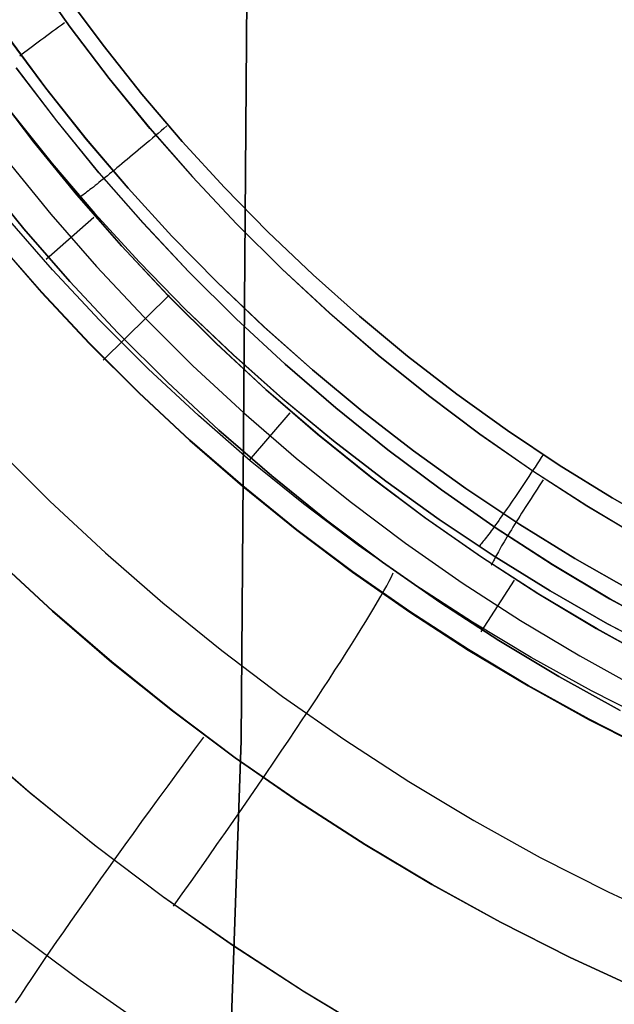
# Model space of a CAD drawing. Header units: millimetres. Extents: x -273 to 273, y -240 to 302.
# Tile 43 of 256: x -178.73 to -173.32, y -171.85 to -162.88. Entities that reach past the tile are written whole.
import ezdxf

# ---------------------------------------------------------------- set-up
doc = ezdxf.new("R2010")
doc.units = ezdxf.units.MM
doc.header["$MEASUREMENT"] = 0
doc.layers.add('IGES level 1', color=7, linetype='Continuous', true_color=0x3e413d)
doc.layers.add('IGES level 2', color=7, linetype='Continuous', true_color=0x008000)

msp = doc.modelspace()

# ---------------------------------------------------------------- linework, layer by layer
at = {"layer": 'IGES level 1'}
for p, q in [((-178.2741, -162.9478, 419.3642), (-178.6129, -162.4683, 419.3789)), ((-178.6127, -162.4681, 419.3789), (-178.2739, -162.9475, 419.3642)), ((-178.3127, -162.6571, 415.9553), (-177.975, -163.1134, 415.9402)), ((-177.975, -163.1135, 415.9402), (-178.3126, -162.6572, 415.9552)), ((-178.3254, -162.9083, 419.378), (-178.353, -162.9284, 419.3809)), ((-178.4347, -162.9883, 419.3967), (-178.4616, -163.0081, 419.4043)), ((-178.4076, -162.9684, 419.3903), (-178.4347, -162.9883, 419.3967)), ((-178.3804, -162.9484, 419.385), (-178.4076, -162.9684, 419.3903)), ((-178.353, -162.9284, 419.3809), (-178.3804, -162.9484, 419.385)), ((-177.9189, -163.4153, 419.3481), (-178.2741, -162.9478, 419.3642)), ((-178.2739, -162.9475, 419.3642), (-177.9187, -163.4149, 419.3481)), ((-178.4961, -163.5053, 415.7536), (-178.8469, -163.0312, 415.7692)), ((-178.8465, -163.0312, 415.7694), (-178.4958, -163.5053, 415.7538)), ((-178.5663, -163.0856, 419.4459), (-178.5917, -163.1045, 419.459)), ((-178.5406, -163.0665, 419.4338), (-178.5663, -163.0856, 419.4459)), ((-178.5146, -163.0472, 419.4229), (-178.5406, -163.0665, 419.4338)), ((-178.4882, -163.0278, 419.413), (-178.5146, -163.0472, 419.4229)), ((-178.4616, -163.0081, 419.4043), (-178.4882, -163.0278, 419.413)), ((-178.6888, -163.1772, 419.5222), (-178.7119, -163.1945, 419.5405)), ((-178.6652, -163.1594, 419.5048), (-178.6888, -163.1772, 419.5222)), ((-178.6411, -163.1414, 419.4885), (-178.6652, -163.1594, 419.5048)), ((-178.6166, -163.1231, 419.4733), (-178.6411, -163.1414, 419.4885)), ((-178.5917, -163.1045, 419.459), (-178.6166, -163.1231, 419.4733)), ((-177.975, -163.1134, 415.9402), (-177.6218, -163.5578, 415.924)), ((-177.6218, -163.5579, 415.924), (-177.975, -163.1135, 415.9402)), ((-178.7119, -163.1945, 419.5405), (-178.7344, -163.2116, 419.5598)), ((-178.7666, -163.3172, 419.6322), (-178.398, -163.8022, 419.6154)), ((-178.3974, -163.8021, 419.6149), (-178.7659, -163.3171, 419.6317)), ((-177.5478, -163.8701, 419.3308), (-177.9189, -163.4153, 419.3481)), ((-177.9187, -163.4149, 419.3481), (-177.5476, -163.8697, 419.3308)), ((-178.9855, -163.4974, 420.1022), (-178.6104, -163.9913, 420.0862)), ((-178.6067, -163.9957, 420.0859), (-178.9821, -163.5016, 420.102)), ((-178.1292, -163.9671, 415.7366), (-178.4961, -163.5053, 415.7536)), ((-178.4958, -163.5053, 415.7538), (-178.1289, -163.967, 415.7368)), ((-177.6218, -163.5578, 415.924), (-177.2536, -163.9898, 415.9066)), ((-177.2535, -163.9899, 415.9066), (-177.6218, -163.5579, 415.924)), ((-178.4403, -164.189, 415.1863), (-178.8144, -163.7183, 415.2025)), ((-178.8139, -163.7181, 415.2025), (-178.4399, -164.1888, 415.1862)), ((-178.398, -163.8022, 419.6154), (-178.0129, -164.2741, 419.5973)), ((-178.0123, -164.274, 419.5969), (-178.3974, -163.8021, 419.6149)), ((-177.1611, -164.3118, 419.3122), (-177.5478, -163.8701, 419.3308)), ((-177.5476, -163.8697, 419.3308), (-177.1609, -164.3114, 419.3122)), ((-177.4474, -163.893, 415.9255), (-177.4736, -163.9155, 415.9248)), ((-177.4211, -163.8705, 415.925), (-177.4474, -163.893, 415.9255)), ((-177.395, -163.8479, 415.9232), (-177.4211, -163.8705, 415.925)), ((-177.7466, -164.4158, 415.7185), (-178.1292, -163.9671, 415.7366)), ((-178.1289, -163.967, 415.7368), (-177.7463, -164.4157, 415.7186)), ((-177.5522, -163.9825, 415.9156), (-177.5782, -164.0046, 415.9101)), ((-177.526, -163.9602, 415.9198), (-177.5522, -163.9825, 415.9156)), ((-177.4998, -163.9379, 415.9229), (-177.526, -163.9602, 415.9198)), ((-177.4736, -163.9155, 415.9248), (-177.4998, -163.9379, 415.9229)), ((-178.6104, -163.9913, 420.0862), (-178.2184, -164.472, 420.0688)), ((-178.2144, -164.4765, 420.0685), (-178.6067, -163.9957, 420.0859)), ((-177.6553, -164.0698, 415.8868), (-177.6806, -164.091, 415.8767)), ((-177.6298, -164.0482, 415.8958), (-177.6553, -164.0698, 415.8868)), ((-177.6041, -164.0265, 415.9035), (-177.6298, -164.0482, 415.8958)), ((-177.5782, -164.0046, 415.9101), (-177.6041, -164.0265, 415.9035)), ((-177.2536, -163.9898, 415.9066), (-176.8706, -164.4087, 415.8879)), ((-176.8705, -164.4088, 415.8879), (-177.2535, -163.9899, 415.9066)), ((-178.8492, -164.1633, 421.1873), (-178.4505, -164.6525, 421.1693)), ((-177.7549, -164.1532, 415.8397), (-177.779, -164.1732, 415.8252)), ((-177.7304, -164.1328, 415.8532), (-177.7549, -164.1532, 415.8397)), ((-177.7057, -164.1121, 415.8655), (-177.7304, -164.1328, 415.8532)), ((-177.6806, -164.091, 415.8767), (-177.7057, -164.1121, 415.8655)), ((-178.0503, -164.6465, 415.1688), (-178.4403, -164.189, 415.1863)), ((-178.4399, -164.1888, 415.1862), (-178.0498, -164.6463, 415.1688)), ((-177.8713, -164.2496, 415.7564), (-177.8933, -164.2676, 415.7367)), ((-177.8489, -164.2311, 415.7751), (-177.8713, -164.2496, 415.7564)), ((-177.826, -164.2123, 415.7929), (-177.8489, -164.2311, 415.7751)), ((-177.8027, -164.1929, 415.8095), (-177.826, -164.2123, 415.7929)), ((-177.779, -164.1732, 415.8252), (-177.8027, -164.1929, 415.8095)), ((-178.6968, -164.7847, 422.2291), (-179.1001, -164.2889, 422.2524)), ((-179.0999, -164.2887, 422.2525), (-178.6966, -164.7846, 422.2292)), ((-178.0129, -164.2741, 419.5973), (-177.6117, -164.7323, 419.578)), ((-177.6111, -164.7322, 419.5775), (-178.0123, -164.274, 419.5969)), ((-177.9753, -164.3343, 415.6489), (-177.9942, -164.3496, 415.6249)), ((-177.9558, -164.3185, 415.6721), (-177.9753, -164.3343, 415.6489)), ((-177.9356, -164.3022, 415.6943), (-177.9558, -164.3185, 415.6721)), ((-177.915, -164.2854, 415.7157), (-177.9356, -164.3022, 415.6943)), ((-177.8938, -164.2681, 415.7362), (-177.915, -164.2854, 415.7157)), ((-176.7594, -164.7397, 419.2924), (-177.1611, -164.3118, 419.3122)), ((-177.1609, -164.3114, 419.3122), (-176.7592, -164.7393, 419.2924)), ((-178.0942, -164.4286, 415.4649), (-178.1084, -164.4396, 415.4358)), ((-178.0793, -164.417, 415.4933), (-178.0942, -164.4286, 415.4649)), ((-178.0636, -164.4047, 415.5211), (-178.0793, -164.417, 415.4933)), ((-178.0473, -164.3918, 415.5482), (-178.0636, -164.4047, 415.5211)), ((-178.0302, -164.3783, 415.5745), (-178.0473, -164.3918, 415.5482)), ((-178.0126, -164.3642, 415.6001), (-178.0302, -164.3783, 415.5745)), ((-177.9942, -164.3496, 415.6249), (-178.0126, -164.3642, 415.6001)), ((-177.3488, -164.8511, 415.6991), (-177.7466, -164.4158, 415.7185)), ((-177.7463, -164.4157, 415.7186), (-177.3485, -164.851, 415.6992)), ((-176.8706, -164.4087, 415.8879), (-176.4735, -164.8142, 415.8681)), ((-176.4734, -164.8142, 415.8681), (-176.8705, -164.4088, 415.8879)), ((-178.2184, -164.472, 420.0688), (-177.8101, -164.9388, 420.0502)), ((-177.8056, -164.9433, 420.0499), (-178.2144, -164.4765, 420.0685)), ((-178.1861, -164.4971, 415.2176), (-178.1939, -164.5024, 415.1848)), ((-178.1774, -164.491, 415.2501), (-178.1861, -164.4971, 415.2176)), ((-178.1679, -164.4842, 415.2822), (-178.1774, -164.491, 415.2501)), ((-178.1576, -164.4767, 415.3139), (-178.1679, -164.4842, 415.2822)), ((-178.1465, -164.4685, 415.3452), (-178.1576, -164.4767, 415.3139)), ((-178.1346, -164.4595, 415.3759), (-178.1465, -164.4685, 415.3452)), ((-178.1219, -164.4499, 415.4061), (-178.1346, -164.4595, 415.3759)), ((-178.1084, -164.4396, 415.4358), (-178.1219, -164.4499, 415.4061)), ((-178.4343, -165.1599, 412.8502), (-178.8449, -164.6874, 412.863)), ((-178.0579, -164.6833, 420.0723), (-178.4943, -165.0637, 422.2328)), ((-178.4505, -164.6525, 421.1693), (-178.0352, -165.1275, 421.15)), ((-177.6447, -165.0903, 415.1502), (-178.0503, -164.6465, 415.1688)), ((-178.0498, -164.6463, 415.1688), (-177.6443, -165.09, 415.1502)), ((-178.2766, -165.2662, 422.2042), (-178.6968, -164.7847, 422.2291)), ((-178.6966, -164.7846, 422.2292), (-178.2765, -165.2661, 422.2042)), ((-177.6117, -164.7323, 419.578), (-177.1948, -165.1763, 419.5573)), ((-177.1943, -165.1762, 419.5569), (-177.6111, -164.7322, 419.5775)), ((-176.3431, -165.1535, 419.2714), (-176.7594, -164.7397, 419.2924)), ((-176.7592, -164.7393, 419.2924), (-176.3429, -165.153, 419.2714)), ((-178.5334, -165.364, 412.0118), (-178.9513, -164.8847, 412.032)), ((-176.9362, -165.2723, 415.6784), (-177.3488, -164.8511, 415.6991)), ((-177.3485, -164.851, 415.6992), (-176.936, -165.2722, 415.6786)), ((-176.4735, -164.8142, 415.8681), (-176.0626, -165.2056, 415.8472)), ((-176.0625, -165.2057, 415.8472), (-176.4734, -164.8142, 415.8681)), ((-178.9528, -164.8872, 412.032), (-178.5349, -165.3666, 412.0119)), ((-177.8101, -164.9388, 420.0502), (-177.3858, -165.3911, 420.0304)), ((-177.381, -165.3956, 420.0301), (-177.8056, -164.9433, 420.0499)), ((-178.0352, -165.1275, 421.15), (-177.6037, -165.5878, 421.1294)), ((-177.224, -165.5197, 415.1304), (-177.6447, -165.0903, 415.1502)), ((-177.6443, -165.09, 415.1502), (-177.2236, -165.5195, 415.1304)), ((-175.9127, -165.5525, 419.2492), (-176.3431, -165.1535, 419.2714)), ((-176.3429, -165.153, 419.2714), (-175.9126, -165.552, 419.2492)), ((-178.0074, -165.6178, 412.8365), (-178.4343, -165.1599, 412.8502)), ((-177.1948, -165.1763, 419.5573), (-176.7628, -165.6056, 419.5354)), ((-176.7624, -165.6055, 419.5351), (-177.1943, -165.1762, 419.5569)), ((-176.0626, -165.2056, 415.8472), (-175.6385, -165.5827, 415.8251)), ((-175.6384, -165.5827, 415.8251), (-176.0625, -165.2057, 415.8472)), ((-177.8401, -165.7328, 422.1776), (-178.2766, -165.2662, 422.2042)), ((-178.2765, -165.2661, 422.2042), (-177.8399, -165.7326, 422.1777)), ((-176.5094, -165.679, 415.6566), (-176.9362, -165.2723, 415.6784)), ((-176.936, -165.2722, 415.6786), (-176.5092, -165.679, 415.6568)), ((-178.5349, -165.3666, 412.0119), (-178.1007, -165.8312, 411.9905)), ((-178.0991, -165.8285, 411.9904), (-178.5334, -165.364, 412.0118)), ((-177.9745, -165.9836, 411.9951), (-177.3732, -165.391, 415.1458)), ((-177.3858, -165.3911, 420.0304), (-176.9461, -165.8283, 420.0094)), ((-176.9409, -165.8329, 420.009), (-177.381, -165.3956, 420.0301)), ((-177.6037, -165.5878, 421.1294), (-177.1564, -166.0328, 421.1076)), ((-176.7888, -165.9344, 415.1095), (-177.224, -165.5197, 415.1304)), ((-177.2236, -165.5195, 415.1304), (-176.7884, -165.9341, 415.1095)), ((-175.4688, -165.9363, 419.2258), (-175.9127, -165.5525, 419.2492)), ((-175.9126, -165.552, 419.2492), (-175.4687, -165.9357, 419.2258)), ((-175.6385, -165.5827, 415.8251), (-175.2017, -165.9448, 415.802)), ((-175.2016, -165.9449, 415.802), (-175.6384, -165.5827, 415.8251)), ((-177.5648, -166.0606, 412.822), (-178.0074, -165.6178, 412.8365)), ((-176.7628, -165.6056, 419.5354), (-176.3163, -166.0195, 419.5123)), ((-176.3158, -166.0195, 419.512), (-176.7624, -165.6055, 419.5351)), ((-176.0688, -166.0707, 415.6337), (-176.5094, -165.679, 415.6566)), ((-176.5092, -165.679, 415.6568), (-176.0686, -166.0707, 415.6338)), ((-177.3876, -166.1839, 422.1495), (-177.8401, -165.7328, 422.1776)), ((-177.8399, -165.7326, 422.1777), (-177.3874, -166.1837, 422.1495)), ((-178.1007, -165.8312, 411.9905), (-177.6505, -166.2804, 411.9678)), ((-177.649, -166.2776, 411.9677), (-178.0991, -165.8285, 411.9904)), ((-176.9461, -165.8283, 420.0094), (-176.4915, -166.2501, 419.9872)), ((-176.486, -166.2546, 419.9868), (-176.9409, -165.8329, 420.009)), ((-176.3396, -166.3337, 415.0875), (-176.7888, -165.9344, 415.1095)), ((-176.7884, -165.9341, 415.1095), (-176.3392, -166.3335, 415.0875)), ((-175.0119, -166.3044, 419.2014), (-175.4688, -165.9363, 419.2258)), ((-175.4687, -165.9357, 419.2258), (-175.0118, -166.3039, 419.2014)), ((-175.2017, -165.9448, 415.802), (-174.7526, -166.2916, 415.7778)), ((-174.7525, -166.2917, 415.7778), (-175.2016, -165.9449, 415.802)), ((-177.1564, -166.0328, 421.1076), (-176.694, -166.462, 421.0845)), ((-176.3163, -166.0195, 419.5123), (-175.8556, -166.4177, 419.4881)), ((-175.8552, -166.4177, 419.4878), (-176.3158, -166.0195, 419.512)), ((-177.1071, -166.4876, 412.8066), (-177.5648, -166.0606, 412.822)), ((-175.615, -166.447, 415.6096), (-176.0688, -166.0707, 415.6337)), ((-176.0686, -166.0707, 415.6338), (-175.6148, -166.4469, 415.6097)), ((-176.9198, -166.6189, 422.1199), (-177.3876, -166.1839, 422.1495)), ((-177.3874, -166.1837, 422.1495), (-176.9196, -166.6187, 422.1199)), ((-177.6505, -166.2804, 411.9678), (-177.1851, -166.7136, 411.9437)), ((-177.1836, -166.7107, 411.9436), (-177.649, -166.2776, 411.9677)), ((-176.4915, -166.2501, 419.9872), (-176.0226, -166.6557, 419.9639)), ((-176.0167, -166.6603, 419.9635), (-176.486, -166.2546, 419.9868)), ((-174.5425, -166.6565, 419.1758), (-175.0119, -166.3044, 419.2014)), ((-175.0118, -166.3039, 419.2014), (-174.5424, -166.6559, 419.1758)), ((-174.7526, -166.2916, 415.7778), (-174.2919, -166.6227, 415.7525)), ((-174.2918, -166.6227, 415.7525), (-174.7525, -166.2917, 415.7778)), ((-175.8769, -166.7173, 415.0643), (-176.3396, -166.3337, 415.0875)), ((-176.3392, -166.3335, 415.0875), (-175.8765, -166.7171, 415.0644)), ((-176.6348, -166.8983, 412.7903), (-177.1071, -166.4876, 412.8066)), ((-176.694, -166.462, 421.0845), (-176.217, -166.8748, 421.0603)), ((-176.2727, -166.4618, 419.9847), (-176.6456, -166.8936, 422.1138)), ((-175.8556, -166.4177, 419.4881), (-175.3815, -166.7997, 419.4626)), ((-175.3811, -166.7996, 419.4623), (-175.8552, -166.4177, 419.4878)), ((-175.1485, -166.8073, 415.5844), (-175.615, -166.447, 415.6096)), ((-175.6148, -166.4469, 415.6097), (-175.1484, -166.8072, 415.5845)), ((-176.4372, -167.0374, 422.0887), (-176.9198, -166.6189, 422.1199)), ((-176.9196, -166.6187, 422.1199), (-176.437, -167.0372, 422.0887)), ((-176.0226, -166.6557, 419.9639), (-175.5399, -167.0449, 419.9395)), ((-175.5336, -167.0494, 419.939), (-176.0167, -166.6603, 419.9635)), ((-174.0612, -166.992, 419.1492), (-174.5425, -166.6565, 419.1758)), ((-174.5424, -166.6559, 419.1758), (-174.0611, -166.9914, 419.1492)), ((-174.2919, -166.6227, 415.7525), (-173.82, -166.9376, 415.7263)), ((-173.8199, -166.9376, 415.7263), (-174.2918, -166.6227, 415.7525)), ((-177.1851, -166.7136, 411.9437), (-176.7049, -167.1304, 411.9185)), ((-176.7035, -167.1273, 411.9184), (-177.1836, -166.7107, 411.9436)), ((-175.4013, -167.0847, 415.0401), (-175.8769, -166.7173, 415.0643)), ((-175.8765, -166.7171, 415.0644), (-175.4009, -167.0844, 415.0402)), ((-178.9511, -166.7761, 424.3892), (-178.461, -167.2659, 424.3612)), ((-175.3815, -166.7997, 419.4626), (-174.8944, -167.1649, 419.436)), ((-174.894, -167.1648, 419.4358), (-175.3811, -166.7996, 419.4623)), ((-174.6699, -167.1513, 415.5581), (-175.1485, -166.8073, 415.5844)), ((-175.1484, -166.8072, 415.5845), (-174.6698, -167.1512, 415.5582)), ((-173.9655, -166.8398, 415.7392), (-173.9842, -166.8689, 415.7405)), ((-176.1484, -167.2924, 412.7732), (-176.6348, -166.8983, 412.7903)), ((-176.217, -166.8748, 421.0603), (-175.726, -167.2708, 421.0349)), ((-174.0219, -166.9268, 415.7395), (-174.0408, -166.9557, 415.7372)), ((-174.0031, -166.8978, 415.7406), (-174.0219, -166.9268, 415.7395)), ((-173.9842, -166.8689, 415.7405), (-174.0031, -166.8978, 415.7406)), ((-173.82, -166.9376, 415.7263), (-173.3376, -167.236, 415.6991)), ((-173.3375, -167.236, 415.6991), (-173.8199, -166.9376, 415.7263)), ((-175.9404, -167.4388, 422.0561), (-176.4372, -167.0374, 422.0887)), ((-176.437, -167.0372, 422.0887), (-175.9403, -167.4386, 422.0561)), ((-174.0785, -167.013, 415.729), (-174.0973, -167.0415, 415.7231)), ((-174.0597, -166.9844, 415.7337), (-174.0785, -167.013, 415.729)), ((-173.5686, -167.3106, 419.1216), (-174.0612, -166.992, 419.1492)), ((-174.0611, -166.9914, 419.1492), (-173.5685, -167.3099, 419.1216)), ((-174.0408, -166.9557, 415.7372), (-174.0597, -166.9844, 415.7337)), ((-176.2092, -167.527, 411.8919), (-176.7035, -167.1273, 411.9184)), ((-175.5399, -167.0449, 419.9395), (-175.0441, -167.417, 419.9139)), ((-175.0374, -167.4215, 419.9134), (-175.5336, -167.0494, 419.939)), ((-174.9133, -167.4353, 415.0149), (-175.4013, -167.0847, 415.0401)), ((-175.4009, -167.0844, 415.0402), (-174.9129, -167.4351, 415.0149)), ((-174.1531, -167.1253, 415.6986), (-174.1715, -167.1526, 415.6881)), ((-174.1346, -167.0976, 415.7079), (-174.1531, -167.1253, 415.6986)), ((-174.116, -167.0697, 415.7161), (-174.1346, -167.0976, 415.7079)), ((-174.0973, -167.0415, 415.7231), (-174.116, -167.0697, 415.7161)), ((-174.0044, -167.1282, 419.1555), (-174.0229, -167.1566, 419.1603)), ((-173.9858, -167.0997, 419.1519), (-174.0044, -167.1282, 419.1555)), ((-173.9671, -167.0712, 419.1494), (-173.9858, -167.0997, 419.1519)), ((-176.7049, -167.1304, 411.9185), (-176.2106, -167.5302, 411.892)), ((-174.8944, -167.1649, 419.436), (-174.395, -167.5129, 419.4083)), ((-174.3946, -167.5129, 419.4081), (-174.894, -167.1648, 419.4358)), ((-174.1797, -167.4785, 415.5308), (-174.6699, -167.1513, 415.5581)), ((-174.6698, -167.1512, 415.5582), (-174.1796, -167.4784, 415.5309)), ((-174.2077, -167.2063, 415.6637), (-174.2255, -167.2325, 415.6499)), ((-174.1897, -167.1796, 415.6765), (-174.2077, -167.2063, 415.6637)), ((-174.1715, -167.1526, 415.6881), (-174.1897, -167.1796, 415.6765)), ((-174.0593, -167.213, 419.1733), (-174.0773, -167.241, 419.1815)), ((-174.0412, -167.1849, 419.1662), (-174.0593, -167.213, 419.1733)), ((-174.0229, -167.1566, 419.1603), (-174.0412, -167.1849, 419.1662)), ((-178.461, -167.2659, 424.3612), (-177.9542, -167.7382, 424.3317)), ((-175.6486, -167.6692, 412.7554), (-176.1484, -167.2924, 412.7732)), ((-175.726, -167.2708, 421.0349), (-175.2216, -167.6494, 421.0083)), ((-174.2774, -167.3083, 415.6019), (-174.2942, -167.3325, 415.5838)), ((-174.2604, -167.2835, 415.619), (-174.2774, -167.3083, 415.6019)), ((-174.243, -167.2582, 415.6349), (-174.2604, -167.2835, 415.619)), ((-174.2255, -167.2325, 415.6499), (-174.243, -167.2582, 415.6349)), ((-174.1125, -167.2962, 419.2013), (-174.1298, -167.3233, 419.2129)), ((-174.095, -167.2687, 419.1909), (-174.1125, -167.2962, 419.2013)), ((-174.0773, -167.241, 419.1815), (-174.095, -167.2687, 419.1909)), ((-173.3376, -167.236, 415.6991), (-172.8453, -167.5175, 415.6709)), ((-172.8451, -167.5176, 415.6709), (-173.3375, -167.236, 415.6991)), ((-174.3271, -167.3798, 415.5442), (-174.3425, -167.4016, 415.5238)), ((-174.3107, -167.3562, 415.5648), (-174.3268, -167.3793, 415.5447)), ((-174.2942, -167.3325, 415.5838), (-174.3107, -167.3562, 415.5648)), ((-174.1635, -167.3767, 419.2393), (-174.1799, -167.4028, 419.2541)), ((-174.1468, -167.3502, 419.2256), (-174.1635, -167.3767, 419.2393)), ((-174.1298, -167.3233, 419.2129), (-174.1468, -167.3502, 419.2256)), ((-173.0653, -167.6118, 419.093), (-173.5686, -167.3106, 419.1216)), ((-173.5685, -167.3099, 419.1216), (-173.0652, -167.6111, 419.093)), ((-175.43, -167.8227, 422.0221), (-175.9404, -167.4388, 422.0561)), ((-175.9403, -167.4386, 422.0561), (-175.4299, -167.8225, 422.0221)), ((-175.0441, -167.417, 419.9139), (-174.5357, -167.7716, 419.8873)), ((-174.5286, -167.776, 419.8868), (-175.0374, -167.4215, 419.9134)), ((-174.4135, -167.7689, 414.9886), (-174.9133, -167.4353, 415.0149)), ((-174.9129, -167.4351, 415.0149), (-174.4131, -167.7686, 414.9887)), ((-174.4001, -167.4824, 415.4336), (-174.4135, -167.5009, 415.4091)), ((-174.3863, -167.4632, 415.4574), (-174.4001, -167.4824, 415.4336)), ((-174.372, -167.4433, 415.4804), (-174.3863, -167.4632, 415.4574)), ((-174.3574, -167.4227, 415.5025), (-174.372, -167.4433, 415.4804)), ((-174.3425, -167.4016, 415.5238), (-174.3574, -167.4227, 415.5025)), ((-174.227, -167.4786, 419.3047), (-174.242, -167.5029, 419.3236)), ((-174.2117, -167.4538, 419.2869), (-174.227, -167.4786, 419.3047)), ((-174.196, -167.4285, 419.27), (-174.2117, -167.4538, 419.2869)), ((-174.1799, -167.4028, 419.2541), (-174.196, -167.4285, 419.27)), ((-173.6786, -167.7885, 415.5025), (-174.1797, -167.4785, 415.5308)), ((-174.1796, -167.4784, 415.5309), (-173.6785, -167.7885, 415.5026)), ((-176.2106, -167.5302, 411.892), (-175.7027, -167.9125, 411.8644)), ((-175.7013, -167.9092, 411.8643), (-176.2092, -167.527, 411.8919)), ((-174.4628, -167.5675, 415.3036), (-174.4739, -167.5822, 415.2756)), ((-174.4512, -167.552, 415.331), (-174.4628, -167.5675, 415.3036)), ((-174.4391, -167.5357, 415.3577), (-174.4512, -167.552, 415.331)), ((-174.4265, -167.5187, 415.3838), (-174.4391, -167.5357, 415.3577)), ((-174.4135, -167.5009, 415.4091), (-174.4265, -167.5187, 415.3838)), ((-174.395, -167.5129, 419.4083), (-173.8838, -167.8434, 419.3796)), ((-173.8835, -167.8434, 419.3794), (-174.3946, -167.5129, 419.4081)), ((-174.2843, -167.5726, 419.3859), (-174.2976, -167.5946, 419.4085)), ((-174.2706, -167.5499, 419.3642), (-174.2843, -167.5726, 419.3859)), ((-174.2565, -167.5267, 419.3434), (-174.2706, -167.5499, 419.3642)), ((-174.242, -167.5029, 419.3236), (-174.2565, -167.5267, 419.3434)), ((-175.2216, -167.6494, 421.0083), (-174.7043, -168.0102, 420.9807)), ((-174.5375, -167.6615, 415.0645), (-174.5444, -167.6693, 415.0326)), ((-174.5301, -167.6528, 415.096), (-174.5375, -167.6615, 415.0645)), ((-174.522, -167.6432, 415.1271), (-174.5301, -167.6528, 415.096)), ((-174.5135, -167.6327, 415.1578), (-174.522, -167.6432, 415.1271)), ((-174.5044, -167.6214, 415.188), (-174.5135, -167.6327, 415.1578)), ((-174.4947, -167.6091, 415.2178), (-174.5044, -167.6214, 415.188)), ((-174.4846, -167.5961, 415.247), (-174.4947, -167.6091, 415.2178)), ((-174.4739, -167.5822, 415.2756), (-174.4846, -167.5961, 415.247)), ((-174.3341, -167.6562, 419.4806), (-174.3451, -167.6751, 419.5058)), ((-174.3225, -167.6366, 419.4561), (-174.3341, -167.6562, 419.4806)), ((-174.3105, -167.6163, 419.4323), (-174.3225, -167.6366, 419.4561)), ((-174.2981, -167.5954, 419.4094), (-174.3105, -167.6163, 419.4323)), ((-177.9542, -167.7382, 424.3317), (-177.4313, -168.1926, 424.3006)), ((-175.136, -168.0283, 412.7367), (-175.6486, -167.6692, 412.7554)), ((-174.5444, -167.6693, 415.0326), (-174.5507, -167.6762, 415.0003)), ((-174.3842, -167.7437, 419.6138), (-174.3926, -167.759, 419.6423)), ((-174.3752, -167.7277, 419.5858), (-174.3842, -167.7437, 419.6138)), ((-174.3657, -167.7109, 419.5585), (-174.3752, -167.7277, 419.5858)), ((-174.3557, -167.6934, 419.5318), (-174.3657, -167.7109, 419.5585)), ((-174.3451, -167.6751, 419.5058), (-174.3557, -167.6934, 419.5318)), ((-178.9589, -167.7844, 412.0883), (-178.4364, -168.2675, 412.0611)), ((-178.4344, -168.2674, 412.061), (-178.957, -167.7843, 412.0882)), ((-174.9067, -168.1885, 421.9866), (-175.43, -167.8227, 422.0221)), ((-175.4299, -167.8225, 422.0221), (-174.9066, -168.1884, 421.9866)), ((-174.5357, -167.7716, 419.8873), (-174.0153, -168.1084, 419.8597)), ((-174.0078, -168.1127, 419.8591), (-174.5286, -167.776, 419.8868)), ((-174.4356, -167.8427, 419.8561), (-174.4394, -167.8513, 419.8882)), ((-174.4312, -167.8333, 419.8243), (-174.4356, -167.8427, 419.8561)), ((-174.4263, -167.823, 419.7928), (-174.4312, -167.8333, 419.8243)), ((-174.4207, -167.8119, 419.7618), (-174.4263, -167.823, 419.7928)), ((-174.4145, -167.7999, 419.7312), (-174.4207, -167.8119, 419.7618)), ((-174.4078, -167.7871, 419.701), (-174.4145, -167.7999, 419.7312)), ((-173.9025, -168.085, 414.9614), (-174.4135, -167.7689, 414.9886)), ((-174.4131, -167.7686, 414.9887), (-173.9021, -168.0847, 414.9615)), ((-174.4005, -167.7734, 419.6714), (-174.4078, -167.7871, 419.701)), ((-174.3926, -167.759, 419.6423), (-174.4005, -167.7734, 419.6714)), ((-173.8838, -167.8434, 419.3796), (-173.3615, -168.1559, 419.3498)), ((-173.3612, -168.1559, 419.3497), (-173.8835, -167.8434, 419.3794)), ((-173.1671, -168.081, 415.4732), (-173.6786, -167.7885, 415.5025)), ((-173.6785, -167.7885, 415.5026), (-173.167, -168.081, 415.4732)), ((-175.7027, -167.9125, 411.8644), (-175.1819, -168.2769, 411.8356)), ((-175.1805, -168.2735, 411.8355), (-175.7013, -167.9092, 411.8643)), ((-175.3489, -167.956, 422.1578), (-175.3317, -167.9212, 422.0243)), ((-175.3916, -168.0368, 422.4204), (-175.3689, -167.9946, 422.2899)), ((-175.3689, -167.9946, 422.2899), (-175.3489, -167.956, 422.1578)), ((-174.7043, -168.0102, 420.9807), (-174.1749, -168.3529, 420.952)), ((-174.2316, -167.9858, 419.8767), (-174.5337, -168.4579, 421.9683)), ((-175.445, -168.1321, 422.6761), (-175.4169, -168.0826, 422.5492)), ((-175.4169, -168.0826, 422.5492), (-175.3916, -168.0368, 422.4204)), ((-174.6112, -168.3693, 412.7173), (-175.136, -168.0283, 412.7367)), ((-174.0153, -168.1084, 419.8597), (-173.4836, -168.4269, 419.8311)), ((-173.4756, -168.4311, 419.8304), (-174.0078, -168.1127, 419.8591)), ((-173.3809, -168.3832, 414.9333), (-173.9025, -168.085, 414.9614)), ((-173.9021, -168.0847, 414.9615), (-173.3806, -168.3829, 414.9333)), ((-177.4313, -168.1926, 424.3006), (-176.8929, -168.6285, 424.2681)), ((-175.5089, -168.2414, 422.9236), (-175.4757, -168.185, 422.801)), ((-175.4757, -168.185, 422.801), (-175.445, -168.1321, 422.6761)), ((-174.371, -168.5359, 421.9499), (-174.9067, -168.1885, 421.9866)), ((-174.9066, -168.1884, 421.9866), (-174.3709, -168.5357, 421.9499)), ((-173.3615, -168.1559, 419.3498), (-172.8287, -168.4501, 419.3191)), ((-172.8285, -168.45, 419.3189), (-173.3612, -168.1559, 419.3497)), ((-178.4364, -168.2675, 412.0611), (-177.8974, -168.7322, 412.0325)), ((-177.8955, -168.7321, 412.0324), (-178.4344, -168.2674, 412.061)), ((-175.5447, -168.3011, 423.044), (-175.5089, -168.2414, 422.9236)), ((-175.1819, -168.2769, 411.8356), (-174.6487, -168.6229, 411.8057)), ((-174.6474, -168.6194, 411.8056), (-175.1805, -168.2735, 411.8355)), ((-175.6238, -168.4305, 423.2771), (-175.583, -168.3642, 423.1619)), ((-175.583, -168.3642, 423.1619), (-175.5447, -168.3011, 423.044)), ((-174.0749, -168.6918, 412.6972), (-174.6112, -168.3693, 412.7173)), ((-174.1749, -168.3529, 420.952), (-173.6339, -168.6768, 420.9222)), ((-172.8494, -168.6632, 414.9042), (-173.3809, -168.3832, 414.9333)), ((-173.3806, -168.3829, 414.9333), (-172.8491, -168.6629, 414.9043)), ((-175.667, -168.4999, 423.3896), (-175.6238, -168.4305, 423.2771)), ((-173.4836, -168.4269, 419.8311), (-172.9411, -168.7267, 419.8015)), ((-172.9328, -168.7307, 419.8008), (-173.4756, -168.4311, 419.8304)), ((-175.7125, -168.5724, 423.4991), (-175.667, -168.4999, 423.3896)), ((-173.8236, -168.8644, 421.9118), (-174.371, -168.5359, 421.9499)), ((-174.3709, -168.5357, 421.9499), (-173.8235, -168.8643, 421.9118)), ((-176.8929, -168.6285, 424.2681), (-176.3398, -169.0453, 424.2342)), ((-175.8105, -168.7262, 423.709), (-175.7604, -168.6478, 423.6057)), ((-175.7604, -168.6478, 423.6057), (-175.7125, -168.5724, 423.4991)), ((-174.6487, -168.6229, 411.8057), (-174.1038, -168.9501, 411.7747)), ((-174.1026, -168.9465, 411.7746), (-174.6474, -168.6194, 411.8056)), ((-177.8974, -168.7322, 412.0325), (-177.3426, -169.1778, 412.0026)), ((-177.3407, -169.1777, 412.0025), (-177.8955, -168.7321, 412.0324)), ((-175.8628, -168.8073, 423.8091), (-175.8105, -168.7262, 423.709)), ((-173.5276, -168.9953, 412.6763), (-174.0749, -168.6918, 412.6972)), ((-173.6339, -168.6768, 420.9222), (-173.082, -168.9818, 420.8915)), ((-175.9172, -168.8912, 423.9058), (-175.8628, -168.8073, 423.8091)), ((-175.9736, -168.9776, 423.999), (-175.9172, -168.8912, 423.9058)), ((-173.2652, -169.1737, 421.8725), (-173.8236, -168.8644, 421.9118)), ((-173.8235, -168.8643, 421.9118), (-173.2651, -169.1735, 421.8725)), ((-176.0321, -169.0665, 424.0885), (-175.9736, -168.9776, 423.999)), ((-174.1038, -168.9501, 411.7747), (-173.548, -169.2581, 411.7427)), ((-173.5468, -169.2545, 411.7426), (-174.1026, -168.9465, 411.7746)), ((-172.9701, -169.2796, 412.6548), (-173.5276, -168.9953, 412.6763)), ((-176.3398, -169.0453, 424.2342), (-175.7725, -169.4426, 424.1988)), ((-176.0924, -169.1578, 424.1742), (-176.0321, -169.0665, 424.0885)), ((-177.3426, -169.1778, 412.0026), (-176.7728, -169.6039, 411.9714)), ((-176.7709, -169.6038, 411.9713), (-177.3407, -169.1777, 412.0025)), ((-176.1546, -169.2514, 424.2562), (-176.0924, -169.1578, 424.1742)), ((-176.2186, -169.3471, 424.3341), (-176.1546, -169.2514, 424.2562)), ((-173.548, -169.2581, 411.7427), (-172.9818, -169.5466, 411.7096)), ((-172.9807, -169.5428, 411.7096), (-173.5468, -169.2545, 411.7426)), ((-176.2843, -169.4448, 424.4081), (-176.2186, -169.3471, 424.3341)), ((-178.649, -169.9171, 425.0398), (-179.2318, -169.4109, 425.071)), ((-179.2224, -169.4182, 425.0705), (-178.639, -169.9244, 425.0393)), ((-177.0591, -169.4164, 411.9966), (-177.1416, -169.5277, 412.007)), ((-176.3516, -169.5445, 424.4779), (-176.2843, -169.4448, 424.4081)), ((-175.7725, -169.4426, 424.1988), (-175.1919, -169.8199, 424.1621)), ((-177.1416, -169.5277, 412.007), (-177.2237, -169.6389, 412.0223)), ((-176.4204, -169.646, 424.5435), (-176.3516, -169.5445, 424.4779)), ((-177.2237, -169.6389, 412.0223), (-177.3052, -169.7497, 412.0423)), ((-176.7728, -169.6039, 411.9714), (-176.1885, -170.0099, 411.9389)), ((-176.1867, -170.0098, 411.9388), (-176.7709, -169.6038, 411.9713)), ((-176.4907, -169.7492, 424.6048), (-176.4204, -169.646, 424.5435)), ((-177.3052, -169.7497, 412.0423), (-177.386, -169.86, 412.0671)), ((-176.5623, -169.8539, 424.6617), (-176.4907, -169.7492, 424.6048)), ((-175.1919, -169.8199, 424.1621), (-174.5984, -170.1766, 424.1241)), ((-177.386, -169.86, 412.0671), (-177.4661, -169.9696, 412.0966)), ((-176.6352, -169.96, 424.7142), (-176.5623, -169.8539, 424.6617)), ((-178.049, -170.4028, 425.0072), (-178.649, -169.9171, 425.0398)), ((-178.639, -169.9244, 425.0393), (-178.0384, -170.4101, 425.0066)), ((-177.4661, -169.9696, 412.0966), (-177.5454, -170.0785, 412.1308)), ((-176.7093, -170.0675, 424.7621), (-176.6352, -169.96, 424.7142)), ((-177.5454, -170.0785, 412.1308), (-177.6238, -170.1865, 412.1697)), ((-176.7845, -170.1761, 424.8056), (-176.7093, -170.0675, 424.7621)), ((-176.1885, -170.0099, 411.9389), (-175.5906, -170.3954, 411.9052)), ((-175.5888, -170.3953, 411.9051), (-176.1867, -170.0098, 411.9388)), ((-176.8607, -170.2857, 424.8444), (-176.7845, -170.1761, 424.8056)), ((-174.5984, -170.1766, 424.1241), (-173.993, -170.5124, 424.0848)), ((-177.6238, -170.1865, 412.1697), (-177.7011, -170.2935, 412.2132)), ((-177.7011, -170.2935, 412.2132), (-177.7774, -170.3994, 412.2612)), ((-176.9378, -170.3963, 424.8785), (-176.8607, -170.2857, 424.8444)), ((-177.4326, -170.8673, 424.9731), (-178.049, -170.4028, 425.0072)), ((-178.0384, -170.4101, 425.0066), (-177.4213, -170.8745, 424.9725)), ((-177.7774, -170.3994, 412.2612), (-177.8524, -170.5039, 412.3137)), ((-177.0157, -170.5076, 424.908), (-176.9378, -170.3963, 424.8785)), ((-175.5906, -170.3954, 411.9052), (-174.9797, -170.7598, 411.8703)), ((-174.9779, -170.7597, 411.8702), (-175.5888, -170.3953, 411.9051)), ((-177.8524, -170.5039, 412.3137), (-177.9261, -170.6071, 412.3707)), ((-177.0944, -170.6195, 424.9327), (-177.0157, -170.5076, 424.908)), ((-173.993, -170.5124, 424.0848), (-173.3763, -170.8269, 424.0444)), ((-177.9261, -170.6071, 412.3707), (-177.9984, -170.7087, 412.432)), ((-177.1737, -170.732, 424.9526), (-177.0944, -170.6195, 424.9327)), ((-177.9984, -170.7087, 412.432), (-178.0692, -170.8086, 412.4977)), ((-177.2535, -170.8448, 424.9678), (-177.1737, -170.732, 424.9526)), ((-174.9797, -170.7598, 411.8703), (-174.3565, -171.1027, 411.8342)), ((-174.3548, -171.1027, 411.8341), (-174.9779, -170.7597, 411.8702)), ((-178.0692, -170.8086, 412.4977), (-178.1385, -170.9068, 412.5675)), ((-176.8004, -171.31, 424.9377), (-177.4326, -170.8673, 424.9731)), ((-177.4213, -170.8745, 424.9725), (-176.7884, -171.3171, 424.9371)), ((-177.3338, -170.9579, 424.9781), (-177.2535, -170.8448, 424.9678)), ((-173.3763, -170.8269, 424.0444), (-172.7491, -171.1197, 424.0027)), ((-178.1385, -170.9068, 412.5675), (-178.2062, -171.0031, 412.6414)), ((-178.2062, -171.0031, 412.6414), (-178.2721, -171.0974, 412.7194)), ((-178.824, -171.1527, 413.0448), (-178.1841, -171.6316, 413.0096)), ((-178.2721, -171.0974, 412.7194), (-178.3362, -171.1896, 412.8014)), ((-174.3565, -171.1027, 411.8342), (-173.7219, -171.4238, 411.7971)), ((-173.7202, -171.4237, 411.797), (-174.3548, -171.1027, 411.8341)), ((-178.3362, -171.1896, 412.8014), (-178.3984, -171.2795, 412.8872)), ((-178.3984, -171.2795, 412.8872), (-178.4587, -171.3671, 412.9767)), ((-176.1532, -171.7304, 424.9009), (-176.8004, -171.31, 424.9377)), ((-176.7884, -171.3171, 424.9371), (-176.1406, -171.7373, 424.9002)), ((-178.4587, -171.3671, 412.9767), (-178.5169, -171.4522, 413.0699)), ((-173.7219, -171.4238, 411.7971), (-173.0765, -171.7226, 411.7589)), ((-173.0748, -171.7225, 411.7587), (-173.7202, -171.4237, 411.797)), ((-178.5169, -171.4522, 413.0699), (-178.5731, -171.5348, 413.1665)), ((-178.5731, -171.5348, 413.1665), (-178.627, -171.6147, 413.2666)), ((-178.6787, -171.6919, 413.37), (-178.7282, -171.7663, 413.4765)), ((-178.627, -171.6147, 413.2666), (-178.6787, -171.6919, 413.37)), ((-178.1841, -171.6316, 413.0096), (-177.5281, -172.0879, 412.9729)), ((-178.7282, -171.7663, 413.4765), (-178.7752, -171.8377, 413.5861)), ((-175.4919, -172.128, 424.8629), (-176.1532, -171.7304, 424.9009)), ((-176.1406, -171.7373, 424.9002), (-175.4786, -172.1348, 424.8621))]:
    msp.add_line(p, q, dxfattribs=at)
at = {"layer": 'IGES level 2', "color": 31, "true_color": 0xfabe47}
for p, q in [((-176.7159, -169.4462, 483.2027), (-175.7084, -36.3437, 481.3784)), ((-175.7084, -36.3437, 481.3784), (-176.7159, -169.4462, 483.2027)), ((-177.6767, -196.8954, 482.8701), (-176.7159, -169.4462, 483.2027)), ((-176.7159, -169.4462, 483.2027), (-177.6767, -196.8954, 482.8701))]:
    msp.add_line(p, q, dxfattribs=at)

doc.saveas('drawing.dxf')
